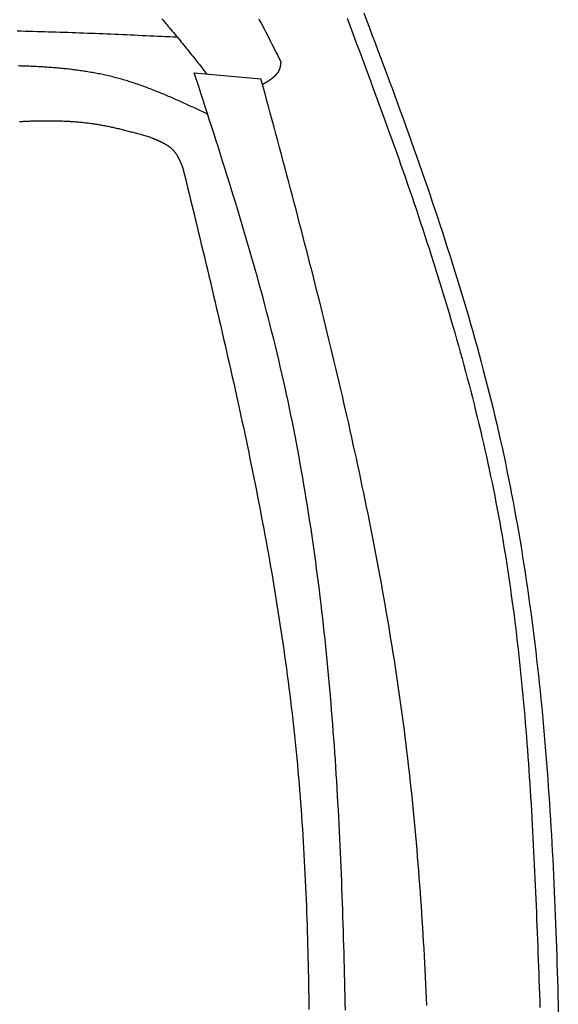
# Model space of a CAD drawing. Extents: x 715 to 7297, y -33 to 6010.
# Tile 65 of 90: x 5517 to 5806, y 1828 to 2356. Entities that reach past the tile are written whole.
import ezdxf

# ---------------------------------------------------------------- set-up
doc = ezdxf.new("R2010")
doc.units = 0
doc.layers.add('CAR', color=10, linetype='CONTINUOUS')

msp = doc.modelspace()

# ---------------------------------------------------------------- linework, layer by layer
at = {"layer": 'CAR'}
msp.add_line((5610.7129, 2326.9962), (5646.432, 2323.8046), dxfattribs=at)
for points in [[(5701.51, 2359.2, 0), (5703.04, 2355.16, 0), (5704.56, 2351.12, 0), (5706.09, 2347.08, 0), (5707.61, 2343.04, 0), (5709.12, 2339, 0), (5710.64, 2334.95, 0), (5712.14, 2330.91, 0), (5713.65, 2326.86, 0), (5715.15, 2322.82, 0), (5716.64, 2318.77, 0), (5718.13, 2314.72, 0), (5719.61, 2310.68, 0), (5721.08, 2306.63, 0), (5722.55, 2302.57, 0), (5724.02, 2298.52, 0), (5725.47, 2294.47, 0), (5726.92, 2290.41, 0), (5728.36, 2286.35, 0), (5729.79, 2282.3, 0), (5731.22, 2278.23, 0), (5732.64, 2274.17, 0), (5734.04, 2270.11, 0), (5735.44, 2266.04, 0), (5736.83, 2261.98, 0), (5738.21, 2257.91, 0), (5739.58, 2253.83, 0), (5740.94, 2249.76, 0), (5742.29, 2245.68, 0), (5743.63, 2241.61, 0), (5744.96, 2237.53, 0), (5746.27, 2233.44, 0), (5747.58, 2229.36, 0), (5748.87, 2225.27, 0), (5750.15, 2221.18, 0), (5751.42, 2217.09, 0), (5752.68, 2213, 0), (5753.92, 2208.9, 0), (5755.15, 2204.8, 0), (5756.36, 2200.69, 0), (5757.57, 2196.59, 0), (5758.75, 2192.48, 0), (5759.93, 2188.37, 0), (5761.08, 2184.25, 0), (5762.23, 2180.14, 0), (5763.35, 2176.02, 0), (5764.47, 2171.89, 0), (5765.56, 2167.77, 0), (5766.64, 2163.63, 0), (5767.7, 2159.5, 0), (5768.75, 2155.36, 0), (5769.78, 2151.22, 0), (5770.79, 2147.08, 0), (5771.79, 2142.93, 0), (5772.76, 2138.78, 0), (5773.72, 2134.62, 0), (5774.66, 2130.47, 0), (5775.58, 2126.3, 0), (5776.48, 2122.14, 0), (5777.37, 2117.97, 0), (5778.23, 2113.79, 0), (5779.08, 2109.62, 0), (5779.91, 2105.43, 0), (5780.72, 2101.25, 0), (5781.52, 2097.06, 0), (5782.3, 2092.87, 0), (5783.06, 2088.68, 0), (5783.81, 2084.48, 0), (5784.54, 2080.28, 0), (5785.25, 2076.07, 0), (5785.95, 2071.86, 0), (5786.63, 2067.65, 0), (5787.29, 2063.44, 0), (5787.94, 2059.22, 0), (5788.58, 2055, 0), (5789.2, 2050.78, 0), (5789.8, 2046.55, 0), (5790.39, 2042.32, 0), (5790.97, 2038.09, 0), (5791.53, 2033.85, 0), (5792.08, 2029.61, 0), (5792.61, 2025.37, 0), (5793.13, 2021.13, 0), (5793.64, 2016.88, 0), (5794.13, 2012.63, 0), (5794.61, 2008.38, 0), (5795.08, 2004.13, 0), (5795.54, 1999.87, 0), (5795.98, 1995.61, 0), (5796.41, 1991.35, 0), (5796.83, 1987.08, 0), (5797.23, 1982.82, 0), (5797.63, 1978.55, 0), (5798.01, 1974.28, 0), (5798.38, 1970, 0), (5798.75, 1965.73, 0), (5799.1, 1961.45, 0), (5799.43, 1957.17, 0), (5799.76, 1952.89, 0), (5800.08, 1948.6, 0), (5800.39, 1944.31, 0), (5800.69, 1940.03, 0), (5800.98, 1935.73, 0), (5801.26, 1931.44, 0), (5801.53, 1927.15, 0), (5801.79, 1922.85, 0), (5802.04, 1918.55, 0), (5802.28, 1914.25, 0), (5802.52, 1909.95, 0), (5802.75, 1905.65, 0), (5802.97, 1901.34, 0), (5803.18, 1897.04, 0), (5803.38, 1892.73, 0), (5803.57, 1888.42, 0), (5803.76, 1884.11, 0), (5803.94, 1879.8, 0), (5804.12, 1875.48, 0), (5804.28, 1871.17, 0), (5804.45, 1866.85, 0), (5804.6, 1862.53, 0), (5804.75, 1858.21, 0), (5804.89, 1853.89, 0), (5805.03, 1849.57, 0), (5805.16, 1845.25, 0), (5805.29, 1840.92, 0), (5805.41, 1836.6, 0), (5805.52, 1832.27, 0), (5805.63, 1827.95, 0), (5805.74, 1823.62, 0)], [(5593.25, 2355.96, 0), (5593.96, 2355.16, 0), (5594.68, 2354.34, 0), (5595.38, 2353.53, 0), (5596.09, 2352.71, 0), (5596.8, 2351.89, 0), (5597.5, 2351.06, 0), (5598.2, 2350.24, 0), (5598.9, 2349.41, 0), (5599.6, 2348.58, 0), (5600.3, 2347.74, 0), (5600.99, 2346.91, 0), (5601.68, 2346.07, 0), (5602.38, 2345.23, 0), (5603.07, 2344.39, 0), (5603.76, 2343.54, 0), (5604.45, 2342.7, 0), (5605.13, 2341.85, 0), (5605.82, 2341, 0), (5606.51, 2340.15, 0), (5607.19, 2339.3, 0), (5607.87, 2338.44, 0), (5608.56, 2337.59, 0), (5609.24, 2336.73, 0), (5609.92, 2335.88, 0), (5610.6, 2335.02, 0), (5611.28, 2334.16, 0), (5611.96, 2333.3, 0), (5612.64, 2332.44, 0), (5613.32, 2331.58, 0), (5614, 2330.71, 0), (5614.67, 2329.85, 0), (5615.35, 2328.99, 0), (5616.03, 2328.13, 0), (5616.71, 2327.26, 0), (5617.38, 2326.4, 0)], [(5645.28, 2355.97, 0), (5645.91, 2354.77, 0), (5646.55, 2353.57, 0), (5647.17, 2352.36, 0), (5647.8, 2351.16, 0), (5648.43, 2349.95, 0), (5649.05, 2348.74, 0), (5649.67, 2347.53, 0), (5650.3, 2346.32, 0), (5650.92, 2345.11, 0), (5651.53, 2343.89, 0), (5652.15, 2342.67, 0), (5652.77, 2341.46, 0), (5653.38, 2340.24, 0), (5654, 2339.02, 0), (5654.61, 2337.8, 0), (5655.23, 2336.58, 0), (5655.84, 2335.36, 0), (5656.46, 2334.14, 0), (5657.07, 2332.92, 0)], [(5692.53, 2356.29, 0), (5693.82, 2352.88, 0), (5695.11, 2349.46, 0), (5696.4, 2346.05, 0), (5697.69, 2342.63, 0), (5698.97, 2339.21, 0), (5700.26, 2335.8, 0), (5701.53, 2332.38, 0), (5702.81, 2328.96, 0), (5704.08, 2325.54, 0), (5705.35, 2322.12, 0), (5706.61, 2318.7, 0), (5707.87, 2315.28, 0), (5709.13, 2311.86, 0), (5710.38, 2308.43, 0), (5711.62, 2305.01, 0), (5712.87, 2301.58, 0), (5714.1, 2298.16, 0), (5715.34, 2294.73, 0), (5716.56, 2291.3, 0), (5717.79, 2287.87, 0), (5719, 2284.44, 0), (5720.22, 2281.01, 0), (5721.42, 2277.58, 0), (5722.62, 2274.15, 0), (5723.82, 2270.71, 0), (5725, 2267.28, 0), (5726.18, 2263.84, 0), (5727.36, 2260.4, 0), (5728.53, 2256.96, 0), (5729.69, 2253.52, 0), (5730.84, 2250.08, 0), (5731.99, 2246.63, 0), (5733.13, 2243.19, 0), (5734.26, 2239.74, 0), (5735.39, 2236.29, 0), (5736.51, 2232.84, 0), (5737.62, 2229.39, 0), (5738.72, 2225.93, 0), (5739.81, 2222.48, 0), (5740.9, 2219.02, 0), (5741.97, 2215.56, 0), (5743.04, 2212.1, 0), (5744.1, 2208.64, 0), (5745.15, 2205.18, 0), (5746.19, 2201.71, 0), (5747.22, 2198.24, 0), (5748.24, 2194.77, 0), (5749.25, 2191.3, 0), (5750.25, 2187.83, 0), (5751.25, 2184.35, 0), (5752.23, 2180.88, 0), (5753.2, 2177.4, 0), (5754.16, 2173.92, 0), (5755.11, 2170.43, 0), (5756.05, 2166.95, 0), (5756.98, 2163.46, 0), (5757.9, 2159.97, 0), (5758.81, 2156.47, 0), (5759.7, 2152.98, 0), (5760.59, 2149.48, 0), (5761.46, 2145.98, 0), (5762.32, 2142.48, 0), (5763.17, 2138.98, 0), (5764, 2135.47, 0), (5764.83, 2131.96, 0), (5765.64, 2128.45, 0), (5766.44, 2124.93, 0), (5767.22, 2121.42, 0), (5767.99, 2117.9, 0), (5768.75, 2114.37, 0), (5769.5, 2110.85, 0), (5770.23, 2107.32, 0), (5770.95, 2103.79, 0), (5771.66, 2100.26, 0), (5772.35, 2096.72, 0), (5773.03, 2093.18, 0), (5773.69, 2089.64, 0), (5774.34, 2086.1, 0), (5774.97, 2082.55, 0), (5775.59, 2079, 0), (5776.2, 2075.44, 0), (5776.79, 2071.89, 0), (5777.37, 2068.33, 0), (5777.94, 2064.77, 0), (5778.49, 2061.21, 0), (5779.03, 2057.64, 0), (5779.56, 2054.07, 0), (5780.07, 2050.5, 0), (5780.57, 2046.92, 0), (5781.06, 2043.35, 0), (5781.54, 2039.77, 0), (5782.01, 2036.19, 0), (5782.46, 2032.61, 0), (5782.91, 2029.02, 0), (5783.34, 2025.43, 0), (5783.76, 2021.84, 0), (5784.17, 2018.25, 0), (5784.57, 2014.66, 0), (5784.96, 2011.06, 0), (5785.34, 2007.46, 0), (5785.71, 2003.87, 0), (5786.07, 2000.26, 0), (5786.42, 1996.66, 0), (5786.77, 1993.06, 0), (5787.1, 1989.45, 0), (5787.42, 1985.84, 0), (5787.74, 1982.23, 0), (5788.04, 1978.62, 0), (5788.34, 1975.01, 0), (5788.63, 1971.39, 0), (5788.91, 1967.78, 0), (5789.19, 1964.16, 0), (5789.46, 1960.54, 0), (5789.72, 1956.92, 0), (5789.97, 1953.3, 0), (5790.21, 1949.68, 0), (5790.45, 1946.06, 0), (5790.69, 1942.43, 0), (5790.91, 1938.81, 0), (5791.13, 1935.18, 0), (5791.35, 1931.55, 0), (5791.56, 1927.92, 0), (5791.76, 1924.3, 0), (5791.96, 1920.67, 0), (5792.15, 1917.04, 0), (5792.34, 1913.4, 0), (5792.52, 1909.77, 0), (5792.7, 1906.14, 0), (5792.88, 1902.51, 0), (5793.05, 1898.87, 0), (5793.21, 1895.24, 0), (5793.38, 1891.6, 0), (5793.54, 1887.97, 0), (5793.69, 1884.33, 0), (5793.85, 1880.7, 0), (5794, 1877.06, 0), (5794.14, 1873.42, 0), (5794.29, 1869.79, 0), (5794.43, 1866.15, 0), (5794.57, 1862.51, 0), (5794.71, 1858.88, 0), (5794.85, 1855.24, 0), (5794.99, 1851.6, 0), (5795.12, 1847.97, 0), (5795.26, 1844.33, 0), (5795.39, 1840.69, 0), (5795.52, 1837.06, 0), (5795.65, 1833.42, 0), (5795.79, 1829.79, 0), (5795.92, 1826.15, 0)], [(5515.88, 2349.51, 0), (5517.96, 2349.47, 0), (5520.05, 2349.42, 0), (5522.13, 2349.37, 0), (5524.22, 2349.32, 0), (5526.31, 2349.26, 0), (5528.39, 2349.2, 0), (5530.48, 2349.15, 0), (5532.57, 2349.08, 0), (5534.66, 2349.02, 0), (5536.74, 2348.95, 0), (5538.83, 2348.89, 0), (5540.92, 2348.82, 0), (5543.01, 2348.74, 0), (5545.1, 2348.67, 0), (5547.19, 2348.6, 0), (5549.28, 2348.52, 0), (5551.36, 2348.44, 0), (5553.45, 2348.36, 0), (5555.54, 2348.28, 0), (5557.63, 2348.2, 0), (5559.72, 2348.11, 0), (5561.81, 2348.03, 0), (5563.9, 2347.94, 0), (5565.99, 2347.85, 0), (5568.08, 2347.76, 0), (5570.17, 2347.67, 0), (5572.26, 2347.58, 0), (5574.36, 2347.49, 0), (5576.45, 2347.4, 0), (5578.54, 2347.3, 0), (5580.63, 2347.21, 0), (5582.72, 2347.11, 0), (5584.81, 2347.02, 0), (5586.9, 2346.92, 0), (5588.99, 2346.83, 0), (5591.08, 2346.73, 0), (5593.18, 2346.63, 0), (5595.27, 2346.54, 0), (5597.36, 2346.44, 0), (5599.45, 2346.34, 0), (5601.54, 2346.24, 0)], [(5657.07, 2332.92, 0), (5657.06, 2332.81, 0), (5657.05, 2332.71, 0), (5657.03, 2332.6, 0), (5657.02, 2332.5, 0), (5657.01, 2332.4, 0), (5657, 2332.29, 0), (5656.99, 2332.19, 0), (5656.97, 2332.08, 0), (5656.96, 2331.98, 0), (5656.95, 2331.88, 0), (5656.94, 2331.77, 0), (5656.92, 2331.67, 0), (5656.91, 2331.57, 0), (5656.89, 2331.47, 0), (5656.88, 2331.36, 0), (5656.87, 2331.26, 0), (5656.85, 2331.16, 0), (5656.83, 2331.06, 0), (5656.82, 2330.95, 0), (5656.8, 2330.85, 0), (5656.78, 2330.75, 0), (5656.77, 2330.65, 0), (5656.75, 2330.55, 0), (5656.73, 2330.45, 0), (5656.71, 2330.35, 0), (5656.69, 2330.25, 0), (5656.66, 2330.15, 0), (5656.64, 2330.06, 0), (5656.62, 2329.96, 0), (5656.6, 2329.86, 0), (5656.57, 2329.76, 0), (5656.54, 2329.67, 0), (5656.52, 2329.57, 0), (5656.49, 2329.48, 0), (5656.46, 2329.38, 0), (5656.43, 2329.29, 0), (5656.4, 2329.19, 0), (5656.37, 2329.1, 0), (5656.34, 2329.01, 0), (5656.3, 2328.92, 0), (5656.27, 2328.82, 0), (5656.23, 2328.73, 0), (5656.2, 2328.64, 0), (5656.16, 2328.55, 0), (5656.12, 2328.46, 0), (5656.08, 2328.38, 0), (5656.04, 2328.29, 0), (5656, 2328.2, 0), (5655.95, 2328.11, 0), (5655.91, 2328.03, 0), (5655.87, 2327.94, 0), (5655.82, 2327.86, 0), (5655.77, 2327.77, 0), (5655.73, 2327.69, 0), (5655.68, 2327.6, 0), (5655.63, 2327.52, 0), (5655.58, 2327.44, 0), (5655.53, 2327.35, 0), (5655.47, 2327.27, 0), (5655.42, 2327.19, 0), (5655.37, 2327.11, 0), (5655.31, 2327.03, 0), (5655.26, 2326.95, 0), (5655.2, 2326.87, 0), (5655.14, 2326.79, 0), (5655.08, 2326.71, 0), (5655.02, 2326.63, 0), (5654.96, 2326.56, 0), (5654.9, 2326.48, 0), (5654.84, 2326.4, 0), (5654.78, 2326.32, 0), (5654.72, 2326.25, 0), (5654.65, 2326.17, 0), (5654.59, 2326.1, 0), (5654.52, 2326.02, 0), (5654.46, 2325.95, 0), (5654.39, 2325.87, 0), (5654.32, 2325.8, 0), (5654.26, 2325.73, 0), (5654.19, 2325.66, 0), (5654.12, 2325.58, 0), (5654.05, 2325.51, 0), (5653.98, 2325.44, 0), (5653.9, 2325.37, 0), (5653.83, 2325.3, 0), (5653.76, 2325.23, 0), (5653.69, 2325.16, 0), (5653.61, 2325.09, 0), (5653.54, 2325.02, 0), (5653.46, 2324.95, 0), (5653.39, 2324.88, 0), (5653.31, 2324.81, 0), (5653.23, 2324.74, 0), (5653.15, 2324.67, 0), (5653.08, 2324.61, 0), (5653, 2324.54, 0), (5652.92, 2324.47, 0), (5652.84, 2324.41, 0), (5652.76, 2324.34, 0), (5652.68, 2324.27, 0), (5652.59, 2324.21, 0), (5652.51, 2324.14, 0), (5652.43, 2324.08, 0), (5652.35, 2324.01, 0), (5652.26, 2323.95, 0), (5652.18, 2323.88, 0), (5652.09, 2323.82, 0), (5652.01, 2323.76, 0), (5651.92, 2323.69, 0), (5651.84, 2323.63, 0), (5651.75, 2323.56, 0), (5651.66, 2323.5, 0), (5651.58, 2323.44, 0), (5651.49, 2323.38, 0), (5651.4, 2323.31, 0), (5651.31, 2323.25, 0), (5651.22, 2323.19, 0), (5651.14, 2323.13, 0), (5651.05, 2323.07, 0), (5650.96, 2323.01, 0), (5650.87, 2322.94, 0), (5650.78, 2322.88, 0), (5650.68, 2322.82, 0), (5650.59, 2322.76, 0), (5650.5, 2322.7, 0), (5650.41, 2322.64, 0), (5650.32, 2322.58, 0), (5650.23, 2322.52, 0), (5650.13, 2322.46, 0), (5650.04, 2322.4, 0), (5649.95, 2322.34, 0), (5649.85, 2322.28, 0), (5649.76, 2322.22, 0), (5649.67, 2322.17, 0), (5649.57, 2322.11, 0), (5649.48, 2322.05, 0), (5649.38, 2321.99, 0), (5649.29, 2321.93, 0), (5649.19, 2321.87, 0), (5649.1, 2321.81, 0), (5649, 2321.76, 0), (5648.91, 2321.7, 0), (5648.81, 2321.64, 0), (5648.72, 2321.58, 0), (5648.62, 2321.52, 0), (5648.53, 2321.46, 0), (5648.43, 2321.41, 0), (5648.33, 2321.35, 0), (5648.24, 2321.29, 0), (5648.14, 2321.23, 0), (5648.04, 2321.18, 0), (5647.95, 2321.12, 0), (5647.85, 2321.06, 0), (5647.75, 2321, 0), (5647.66, 2320.95, 0), (5647.56, 2320.89, 0), (5647.46, 2320.83, 0), (5647.37, 2320.77, 0), (5647.27, 2320.72, 0)], [(5617.85, 2304.91, 0), (5617.1, 2305.26, 0), (5616.36, 2305.61, 0), (5615.61, 2305.95, 0), (5614.87, 2306.3, 0), (5614.12, 2306.65, 0), (5613.38, 2307, 0), (5612.63, 2307.34, 0), (5611.89, 2307.69, 0), (5611.14, 2308.04, 0), (5610.4, 2308.38, 0), (5609.65, 2308.72, 0), (5608.91, 2309.07, 0), (5608.16, 2309.41, 0), (5607.41, 2309.75, 0), (5606.67, 2310.09, 0), (5605.92, 2310.43, 0), (5605.17, 2310.77, 0), (5604.43, 2311.11, 0), (5603.68, 2311.45, 0), (5602.93, 2311.78, 0), (5602.18, 2312.12, 0), (5601.44, 2312.45, 0), (5600.69, 2312.78, 0), (5599.94, 2313.11, 0), (5599.19, 2313.44, 0), (5598.44, 2313.76, 0), (5597.69, 2314.09, 0), (5596.94, 2314.41, 0), (5596.19, 2314.73, 0), (5595.43, 2315.05, 0), (5594.68, 2315.36, 0), (5593.93, 2315.68, 0), (5593.18, 2315.99, 0), (5592.42, 2316.3, 0), (5591.67, 2316.61, 0), (5590.91, 2316.91, 0), (5590.16, 2317.22, 0), (5589.4, 2317.52, 0), (5588.64, 2317.81, 0), (5587.89, 2318.11, 0), (5587.13, 2318.4, 0), (5586.37, 2318.69, 0), (5585.61, 2318.98, 0), (5584.85, 2319.26, 0), (5584.09, 2319.54, 0), (5583.33, 2319.82, 0), (5582.57, 2320.09, 0), (5581.8, 2320.36, 0), (5581.04, 2320.63, 0), (5580.27, 2320.89, 0), (5579.51, 2321.16, 0), (5578.74, 2321.41, 0), (5577.97, 2321.67, 0), (5577.21, 2321.92, 0), (5576.44, 2322.16, 0), (5575.67, 2322.41, 0), (5574.9, 2322.65, 0), (5574.13, 2322.88, 0), (5573.35, 2323.11, 0), (5572.58, 2323.34, 0), (5571.8, 2323.56, 0), (5571.03, 2323.78, 0), (5570.25, 2323.99, 0), (5569.48, 2324.2, 0), (5568.7, 2324.41, 0), (5567.92, 2324.61, 0), (5567.14, 2324.81, 0), (5566.35, 2325, 0), (5565.57, 2325.19, 0), (5564.79, 2325.38, 0), (5564, 2325.56, 0), (5563.22, 2325.73, 0), (5562.43, 2325.91, 0), (5561.64, 2326.08, 0), (5560.86, 2326.24, 0), (5560.07, 2326.4, 0), (5559.28, 2326.56, 0), (5558.48, 2326.71, 0), (5557.69, 2326.86, 0), (5556.9, 2327.01, 0), (5556.11, 2327.15, 0), (5555.31, 2327.29, 0), (5554.52, 2327.43, 0), (5553.72, 2327.56, 0), (5552.92, 2327.69, 0), (5552.13, 2327.82, 0), (5551.33, 2327.94, 0), (5550.53, 2328.06, 0), (5549.73, 2328.17, 0), (5548.93, 2328.29, 0), (5548.12, 2328.4, 0), (5547.32, 2328.5, 0), (5546.52, 2328.61, 0), (5545.72, 2328.71, 0), (5544.91, 2328.8, 0), (5544.11, 2328.9, 0), (5543.3, 2328.99, 0), (5542.49, 2329.08, 0), (5541.69, 2329.16, 0), (5540.88, 2329.25, 0), (5540.07, 2329.33, 0), (5539.26, 2329.41, 0), (5538.45, 2329.48, 0), (5537.64, 2329.55, 0), (5536.83, 2329.63, 0), (5536.02, 2329.69, 0), (5535.2, 2329.76, 0), (5534.39, 2329.82, 0), (5533.58, 2329.88, 0), (5532.77, 2329.94, 0), (5531.95, 2330, 0), (5531.14, 2330.05, 0), (5530.32, 2330.1, 0), (5529.5, 2330.15, 0), (5528.69, 2330.2, 0), (5527.87, 2330.25, 0), (5527.05, 2330.29, 0), (5526.24, 2330.33, 0), (5525.42, 2330.37, 0), (5524.6, 2330.41, 0), (5523.78, 2330.45, 0), (5522.96, 2330.48, 0), (5522.14, 2330.52, 0), (5521.32, 2330.55, 0), (5520.5, 2330.58, 0), (5519.68, 2330.61, 0), (5518.86, 2330.63, 0), (5518.04, 2330.66, 0), (5517.21, 2330.68, 0), (5516.39, 2330.7, 0)], [(5691.67, 1824.68, 0), (5691.59, 1828.53, 0), (5691.51, 1832.38, 0), (5691.43, 1836.22, 0), (5691.34, 1840.07, 0), (5691.25, 1843.91, 0), (5691.15, 1847.76, 0), (5691.06, 1851.6, 0), (5690.96, 1855.44, 0), (5690.85, 1859.29, 0), (5690.74, 1863.13, 0), (5690.63, 1866.97, 0), (5690.51, 1870.81, 0), (5690.38, 1874.65, 0), (5690.26, 1878.48, 0), (5690.12, 1882.32, 0), (5689.99, 1886.16, 0), (5689.84, 1889.99, 0), (5689.7, 1893.82, 0), (5689.54, 1897.66, 0), (5689.39, 1901.49, 0), (5689.22, 1905.32, 0), (5689.05, 1909.15, 0), (5688.88, 1912.98, 0), (5688.7, 1916.81, 0), (5688.51, 1920.63, 0), (5688.32, 1924.46, 0), (5688.12, 1928.28, 0), (5687.91, 1932.11, 0), (5687.7, 1935.93, 0), (5687.48, 1939.75, 0), (5687.26, 1943.57, 0), (5687.02, 1947.39, 0), (5686.78, 1951.2, 0), (5686.54, 1955.02, 0), (5686.28, 1958.83, 0), (5686.02, 1962.65, 0), (5685.75, 1966.46, 0), (5685.48, 1970.27, 0), (5685.2, 1974.08, 0), (5684.9, 1977.88, 0), (5684.6, 1981.69, 0), (5684.3, 1985.49, 0), (5683.98, 1989.3, 0), (5683.66, 1993.1, 0), (5683.32, 1996.9, 0), (5682.98, 2000.7, 0), (5682.63, 2004.49, 0), (5682.28, 2008.29, 0), (5681.91, 2012.08, 0), (5681.53, 2015.87, 0), (5681.15, 2019.66, 0), (5680.75, 2023.45, 0), (5680.35, 2027.23, 0), (5679.93, 2031.02, 0), (5679.51, 2034.8, 0), (5679.08, 2038.58, 0), (5678.63, 2042.36, 0), (5678.18, 2046.14, 0), (5677.72, 2049.91, 0), (5677.24, 2053.68, 0), (5676.76, 2057.46, 0), (5676.27, 2061.22, 0), (5675.76, 2064.99, 0), (5675.24, 2068.76, 0), (5674.72, 2072.52, 0), (5674.18, 2076.28, 0), (5673.63, 2080.04, 0), (5673.07, 2083.8, 0), (5672.5, 2087.55, 0), (5671.92, 2091.3, 0), (5671.32, 2095.05, 0), (5670.72, 2098.8, 0), (5670.1, 2102.55, 0), (5669.47, 2106.29, 0), (5668.82, 2110.03, 0), (5668.17, 2113.77, 0), (5667.5, 2117.51, 0), (5666.82, 2121.24, 0), (5666.13, 2124.98, 0), (5665.43, 2128.71, 0), (5664.71, 2132.43, 0), (5663.98, 2136.16, 0), (5663.24, 2139.88, 0), (5662.48, 2143.6, 0), (5661.71, 2147.32, 0), (5660.93, 2151.03, 0), (5660.13, 2154.75, 0), (5659.32, 2158.46, 0), (5658.49, 2162.16, 0), (5657.66, 2165.87, 0), (5656.8, 2169.57, 0), (5655.94, 2173.27, 0), (5655.05, 2176.97, 0), (5654.16, 2180.66, 0), (5653.25, 2184.35, 0), (5652.33, 2188.04, 0), (5651.39, 2191.73, 0), (5650.44, 2195.41, 0), (5649.48, 2199.09, 0), (5648.51, 2202.77, 0), (5647.53, 2206.45, 0), (5646.53, 2210.13, 0), (5645.52, 2213.8, 0), (5644.51, 2217.47, 0), (5643.48, 2221.14, 0), (5642.44, 2224.81, 0), (5641.39, 2228.47, 0), (5640.34, 2232.14, 0), (5639.27, 2235.8, 0), (5638.19, 2239.46, 0), (5637.11, 2243.12, 0), (5636.02, 2246.78, 0), (5634.92, 2250.43, 0), (5633.82, 2254.09, 0), (5632.7, 2257.74, 0), (5631.59, 2261.39, 0), (5630.46, 2265.04, 0), (5629.33, 2268.69, 0), (5628.19, 2272.34, 0), (5627.05, 2275.99, 0), (5625.9, 2279.64, 0), (5624.75, 2283.28, 0), (5623.6, 2286.93, 0), (5622.44, 2290.57, 0), (5621.27, 2294.22, 0), (5620.11, 2297.86, 0), (5618.94, 2301.5, 0), (5617.77, 2305.15, 0), (5616.6, 2308.79, 0), (5615.42, 2312.43, 0), (5614.25, 2316.07, 0), (5613.07, 2319.71, 0), (5611.89, 2323.35, 0), (5610.71, 2327, 0)], [(5735.36, 1827.3, 0), (5735.18, 1831.1, 0), (5735, 1834.9, 0), (5734.81, 1838.7, 0), (5734.62, 1842.5, 0), (5734.42, 1846.3, 0), (5734.21, 1850.1, 0), (5734, 1853.89, 0), (5733.79, 1857.69, 0), (5733.57, 1861.48, 0), (5733.34, 1865.28, 0), (5733.11, 1869.07, 0), (5732.87, 1872.86, 0), (5732.62, 1876.66, 0), (5732.36, 1880.45, 0), (5732.1, 1884.24, 0), (5731.83, 1888.02, 0), (5731.56, 1891.81, 0), (5731.27, 1895.6, 0), (5730.98, 1899.38, 0), (5730.68, 1903.17, 0), (5730.38, 1906.95, 0), (5730.06, 1910.73, 0), (5729.74, 1914.51, 0), (5729.4, 1918.29, 0), (5729.06, 1922.07, 0), (5728.71, 1925.85, 0), (5728.35, 1929.62, 0), (5727.98, 1933.4, 0), (5727.6, 1937.17, 0), (5727.21, 1940.94, 0), (5726.81, 1944.71, 0), (5726.41, 1948.48, 0), (5725.99, 1952.25, 0), (5725.56, 1956.01, 0), (5725.12, 1959.78, 0), (5724.67, 1963.54, 0), (5724.2, 1967.3, 0), (5723.73, 1971.06, 0), (5723.25, 1974.82, 0), (5722.76, 1978.58, 0), (5722.26, 1982.34, 0), (5721.75, 1986.09, 0), (5721.22, 1989.85, 0), (5720.69, 1993.6, 0), (5720.15, 1997.35, 0), (5719.6, 2001.1, 0), (5719.04, 2004.85, 0), (5718.47, 2008.59, 0), (5717.89, 2012.34, 0), (5717.31, 2016.08, 0), (5716.71, 2019.83, 0), (5716.1, 2023.57, 0), (5715.49, 2027.31, 0), (5714.87, 2031.05, 0), (5714.23, 2034.79, 0), (5713.59, 2038.52, 0), (5712.95, 2042.26, 0), (5712.29, 2045.99, 0), (5711.62, 2049.73, 0), (5710.95, 2053.46, 0), (5710.27, 2057.19, 0), (5709.58, 2060.92, 0), (5708.88, 2064.65, 0), (5708.17, 2068.38, 0), (5707.46, 2072.1, 0), (5706.74, 2075.83, 0), (5706.01, 2079.56, 0), (5705.28, 2083.28, 0), (5704.54, 2087, 0), (5703.79, 2090.72, 0), (5703.03, 2094.45, 0), (5702.27, 2098.17, 0), (5701.5, 2101.88, 0), (5700.72, 2105.6, 0), (5699.93, 2109.32, 0), (5699.14, 2113.04, 0), (5698.35, 2116.75, 0), (5697.54, 2120.47, 0), (5696.73, 2124.18, 0), (5695.92, 2127.89, 0), (5695.1, 2131.6, 0), (5694.27, 2135.31, 0), (5693.43, 2139.02, 0), (5692.59, 2142.73, 0), (5691.75, 2146.44, 0), (5690.9, 2150.15, 0), (5690.04, 2153.86, 0), (5689.18, 2157.56, 0), (5688.31, 2161.27, 0), (5687.44, 2164.98, 0), (5686.56, 2168.68, 0), (5685.68, 2172.38, 0), (5684.79, 2176.09, 0), (5683.9, 2179.79, 0), (5683.01, 2183.49, 0), (5682.1, 2187.19, 0), (5681.2, 2190.89, 0), (5680.29, 2194.59, 0), (5679.37, 2198.29, 0), (5678.46, 2201.99, 0), (5677.53, 2205.69, 0), (5676.61, 2209.38, 0), (5675.67, 2213.08, 0), (5674.74, 2216.78, 0), (5673.8, 2220.47, 0), (5672.86, 2224.17, 0), (5671.92, 2227.86, 0), (5670.97, 2231.56, 0), (5670.01, 2235.25, 0), (5669.06, 2238.95, 0), (5668.1, 2242.64, 0), (5667.14, 2246.33, 0), (5666.18, 2250.02, 0), (5665.21, 2253.71, 0), (5664.24, 2257.41, 0), (5663.27, 2261.1, 0), (5662.29, 2264.79, 0), (5661.31, 2268.48, 0), (5660.33, 2272.17, 0), (5659.35, 2275.86, 0), (5658.37, 2279.55, 0), (5657.38, 2283.24, 0), (5656.4, 2286.93, 0), (5655.41, 2290.62, 0), (5654.41, 2294.3, 0), (5653.42, 2297.99, 0), (5652.43, 2301.68, 0), (5651.43, 2305.37, 0), (5650.43, 2309.06, 0), (5649.43, 2312.74, 0), (5648.43, 2316.43, 0), (5647.43, 2320.12, 0), (5646.43, 2323.8, 0)], [(5588.15, 2292.09, 0), (5587.51, 2292.27, 0), (5586.88, 2292.46, 0), (5586.25, 2292.64, 0), (5585.61, 2292.82, 0), (5584.98, 2293, 0), (5584.35, 2293.19, 0), (5583.71, 2293.37, 0), (5583.08, 2293.55, 0), (5582.45, 2293.73, 0), (5581.81, 2293.91, 0), (5581.18, 2294.09, 0), (5580.54, 2294.27, 0), (5579.91, 2294.44, 0), (5579.28, 2294.62, 0), (5578.64, 2294.79, 0), (5578.01, 2294.97, 0), (5577.37, 2295.14, 0), (5576.74, 2295.31, 0), (5576.1, 2295.48, 0), (5575.47, 2295.65, 0), (5574.83, 2295.82, 0), (5574.2, 2295.98, 0), (5573.56, 2296.15, 0), (5572.93, 2296.31, 0), (5572.29, 2296.47, 0), (5571.66, 2296.62, 0), (5571.02, 2296.78, 0), (5570.38, 2296.93, 0), (5569.75, 2297.08, 0), (5569.11, 2297.23, 0), (5568.47, 2297.38, 0), (5567.83, 2297.53, 0), (5567.2, 2297.67, 0), (5566.56, 2297.81, 0), (5565.92, 2297.94, 0), (5565.28, 2298.08, 0), (5564.64, 2298.21, 0), (5564, 2298.34, 0), (5563.36, 2298.46, 0), (5562.72, 2298.58, 0), (5562.08, 2298.7, 0), (5561.44, 2298.82, 0), (5560.8, 2298.93, 0), (5560.15, 2299.04, 0), (5559.51, 2299.15, 0), (5558.87, 2299.25, 0), (5558.22, 2299.35, 0), (5557.58, 2299.45, 0), (5556.94, 2299.54, 0), (5556.29, 2299.64, 0), (5555.65, 2299.72, 0), (5555, 2299.81, 0), (5554.36, 2299.89, 0), (5553.71, 2299.97, 0), (5553.07, 2300.05, 0), (5552.42, 2300.13, 0), (5551.77, 2300.2, 0), (5551.13, 2300.27, 0), (5550.48, 2300.33, 0), (5549.83, 2300.4, 0), (5549.18, 2300.46, 0), (5548.54, 2300.52, 0), (5547.89, 2300.57, 0), (5547.24, 2300.63, 0), (5546.59, 2300.68, 0), (5545.94, 2300.73, 0), (5545.29, 2300.77, 0), (5544.64, 2300.82, 0), (5543.99, 2300.86, 0), (5543.34, 2300.89, 0), (5542.69, 2300.93, 0), (5542.04, 2300.97, 0), (5541.39, 2301, 0), (5540.73, 2301.03, 0), (5540.08, 2301.05, 0), (5539.43, 2301.08, 0), (5538.78, 2301.1, 0), (5538.12, 2301.12, 0), (5537.47, 2301.14, 0), (5536.82, 2301.16, 0), (5536.16, 2301.17, 0), (5535.51, 2301.18, 0), (5534.86, 2301.19, 0), (5534.2, 2301.2, 0), (5533.55, 2301.2, 0), (5532.89, 2301.21, 0), (5532.24, 2301.21, 0), (5531.58, 2301.21, 0), (5530.93, 2301.21, 0), (5530.27, 2301.2, 0), (5529.62, 2301.2, 0), (5528.96, 2301.19, 0), (5528.3, 2301.18, 0), (5527.65, 2301.17, 0), (5526.99, 2301.16, 0), (5526.33, 2301.14, 0), (5525.68, 2301.13, 0), (5525.02, 2301.11, 0), (5524.36, 2301.09, 0), (5523.7, 2301.07, 0), (5523.04, 2301.05, 0), (5522.39, 2301.02, 0), (5521.73, 2301, 0), (5521.07, 2300.97, 0), (5520.41, 2300.94, 0), (5519.75, 2300.91, 0), (5519.09, 2300.88, 0), (5518.43, 2300.85, 0), (5517.77, 2300.81, 0), (5517.11, 2300.78, 0)], [(5588.15, 2292.09, 0), (5588.29, 2292.03, 0), (5588.44, 2291.97, 0), (5588.59, 2291.91, 0), (5588.73, 2291.85, 0), (5588.88, 2291.79, 0), (5589.03, 2291.73, 0), (5589.18, 2291.67, 0), (5589.32, 2291.61, 0), (5589.47, 2291.54, 0), (5589.62, 2291.48, 0), (5589.76, 2291.42, 0), (5589.91, 2291.36, 0), (5590.06, 2291.3, 0), (5590.2, 2291.24, 0), (5590.35, 2291.18, 0), (5590.5, 2291.11, 0), (5590.64, 2291.05, 0), (5590.79, 2290.99, 0), (5590.93, 2290.93, 0), (5591.08, 2290.86, 0), (5591.22, 2290.8, 0), (5591.37, 2290.74, 0), (5591.51, 2290.67, 0), (5591.65, 2290.61, 0), (5591.8, 2290.55, 0), (5591.94, 2290.48, 0), (5592.08, 2290.42, 0), (5592.23, 2290.35, 0), (5592.37, 2290.29, 0), (5592.51, 2290.22, 0), (5592.65, 2290.15, 0), (5592.79, 2290.09, 0), (5592.93, 2290.02, 0), (5593.07, 2289.95, 0), (5593.21, 2289.88, 0), (5593.35, 2289.82, 0), (5593.49, 2289.75, 0), (5593.63, 2289.68, 0), (5593.77, 2289.61, 0), (5593.9, 2289.54, 0), (5594.04, 2289.47, 0), (5594.18, 2289.39, 0), (5594.31, 2289.32, 0), (5594.45, 2289.25, 0), (5594.58, 2289.18, 0), (5594.72, 2289.1, 0), (5594.85, 2289.03, 0), (5594.98, 2288.96, 0), (5595.11, 2288.88, 0), (5595.25, 2288.8, 0), (5595.38, 2288.73, 0), (5595.51, 2288.65, 0), (5595.64, 2288.57, 0), (5595.76, 2288.49, 0), (5595.89, 2288.41, 0), (5596.02, 2288.33, 0), (5596.15, 2288.25, 0), (5596.27, 2288.17, 0), (5596.4, 2288.09, 0), (5596.52, 2288.01, 0), (5596.64, 2287.92, 0), (5596.77, 2287.84, 0), (5596.89, 2287.75, 0), (5597.01, 2287.67, 0), (5597.13, 2287.58, 0), (5597.25, 2287.49, 0), (5597.37, 2287.41, 0), (5597.49, 2287.32, 0), (5597.6, 2287.23, 0), (5597.72, 2287.14, 0), (5597.83, 2287.04, 0), (5597.95, 2286.95, 0), (5598.06, 2286.86, 0), (5598.17, 2286.76, 0), (5598.28, 2286.67, 0), (5598.39, 2286.57, 0), (5598.5, 2286.47, 0), (5598.61, 2286.37, 0), (5598.72, 2286.27, 0), (5598.82, 2286.17, 0), (5598.93, 2286.07, 0), (5599.03, 2285.97, 0), (5599.14, 2285.87, 0), (5599.24, 2285.76, 0), (5599.34, 2285.66, 0), (5599.44, 2285.55, 0), (5599.54, 2285.44, 0), (5599.63, 2285.33, 0), (5599.73, 2285.22, 0), (5599.82, 2285.11, 0), (5599.92, 2285, 0), (5600.01, 2284.89, 0), (5600.1, 2284.77, 0), (5600.19, 2284.66, 0), (5600.28, 2284.54, 0), (5600.37, 2284.43, 0), (5600.46, 2284.31, 0), (5600.55, 2284.19, 0), (5600.63, 2284.07, 0), (5600.72, 2283.95, 0), (5600.8, 2283.83, 0), (5600.89, 2283.7, 0), (5600.97, 2283.58, 0), (5601.05, 2283.46, 0), (5601.13, 2283.33, 0), (5601.21, 2283.21, 0), (5601.29, 2283.08, 0), (5601.37, 2282.95, 0), (5601.45, 2282.83, 0), (5601.52, 2282.7, 0), (5601.6, 2282.57, 0), (5601.67, 2282.44, 0), (5601.75, 2282.31, 0), (5601.82, 2282.17, 0), (5601.89, 2282.04, 0), (5601.97, 2281.91, 0), (5602.04, 2281.78, 0), (5602.11, 2281.64, 0), (5602.18, 2281.51, 0), (5602.25, 2281.37, 0), (5602.32, 2281.23, 0), (5602.39, 2281.1, 0), (5602.45, 2280.96, 0), (5602.52, 2280.82, 0), (5602.59, 2280.69, 0), (5602.66, 2280.55, 0), (5602.72, 2280.41, 0), (5602.79, 2280.27, 0), (5602.85, 2280.13, 0), (5602.92, 2279.99, 0), (5602.98, 2279.85, 0), (5603.04, 2279.7, 0), (5603.11, 2279.56, 0), (5603.17, 2279.42, 0), (5603.23, 2279.28, 0), (5603.29, 2279.13, 0), (5603.35, 2278.99, 0), (5603.42, 2278.85, 0), (5603.48, 2278.7, 0), (5603.54, 2278.56, 0), (5603.6, 2278.41, 0), (5603.66, 2278.27, 0), (5603.72, 2278.12, 0), (5603.78, 2277.98, 0), (5603.84, 2277.83, 0), (5603.89, 2277.69, 0), (5603.95, 2277.54, 0), (5604.01, 2277.4, 0), (5604.07, 2277.25, 0), (5604.13, 2277.1, 0), (5604.19, 2276.96, 0), (5604.24, 2276.81, 0), (5604.3, 2276.66, 0), (5604.36, 2276.52, 0), (5604.42, 2276.37, 0), (5604.48, 2276.22, 0), (5604.53, 2276.08, 0), (5604.59, 2275.93, 0), (5604.65, 2275.78, 0)], [(5604.65, 2275.78, 0), (5605.47, 2272.4, 0), (5606.29, 2269.02, 0), (5607.11, 2265.64, 0), (5607.93, 2262.26, 0), (5608.75, 2258.88, 0), (5609.57, 2255.5, 0), (5610.39, 2252.12, 0), (5611.21, 2248.74, 0), (5612.02, 2245.36, 0), (5612.84, 2241.98, 0), (5613.65, 2238.6, 0), (5614.47, 2235.22, 0), (5615.28, 2231.84, 0), (5616.09, 2228.46, 0), (5616.9, 2225.08, 0), (5617.7, 2221.7, 0), (5618.51, 2218.32, 0), (5619.31, 2214.94, 0), (5620.11, 2211.55, 0), (5620.91, 2208.17, 0), (5621.71, 2204.79, 0), (5622.5, 2201.41, 0), (5623.3, 2198.02, 0), (5624.09, 2194.64, 0), (5624.87, 2191.26, 0), (5625.66, 2187.87, 0), (5626.44, 2184.49, 0), (5627.21, 2181.1, 0), (5627.99, 2177.72, 0), (5628.76, 2174.33, 0), (5629.53, 2170.95, 0), (5630.29, 2167.56, 0), (5631.05, 2164.18, 0), (5631.81, 2160.79, 0), (5632.56, 2157.4, 0), (5633.31, 2154.01, 0), (5634.05, 2150.63, 0), (5634.79, 2147.24, 0), (5635.53, 2143.85, 0), (5636.26, 2140.46, 0), (5636.99, 2137.07, 0), (5637.71, 2133.68, 0), (5638.43, 2130.29, 0), (5639.14, 2126.89, 0), (5639.85, 2123.5, 0), (5640.55, 2120.11, 0), (5641.24, 2116.71, 0), (5641.94, 2113.32, 0), (5642.62, 2109.93, 0), (5643.3, 2106.53, 0), (5643.98, 2103.13, 0), (5644.65, 2099.74, 0), (5645.31, 2096.34, 0), (5645.97, 2092.94, 0), (5646.62, 2089.54, 0), (5647.26, 2086.14, 0), (5647.9, 2082.74, 0), (5648.53, 2079.34, 0), (5649.15, 2075.94, 0), (5649.77, 2072.54, 0), (5650.38, 2069.13, 0), (5650.99, 2065.73, 0), (5651.58, 2062.33, 0), (5652.17, 2058.92, 0), (5652.75, 2055.51, 0), (5653.33, 2052.11, 0), (5653.9, 2048.7, 0), (5654.46, 2045.29, 0), (5655.01, 2041.88, 0), (5655.55, 2038.47, 0), (5656.09, 2035.06, 0), (5656.61, 2031.64, 0), (5657.13, 2028.23, 0), (5657.64, 2024.81, 0), (5658.15, 2021.4, 0), (5658.64, 2017.98, 0), (5659.13, 2014.56, 0), (5659.6, 2011.15, 0), (5660.07, 2007.73, 0), (5660.53, 2004.31, 0), (5660.98, 2000.88, 0), (5661.42, 1997.46, 0), (5661.85, 1994.04, 0), (5662.27, 1990.61, 0), (5662.68, 1987.19, 0), (5663.08, 1983.76, 0), (5663.47, 1980.33, 0), (5663.85, 1976.9, 0), (5664.22, 1973.47, 0), (5664.59, 1970.04, 0), (5664.94, 1966.61, 0), (5665.28, 1963.17, 0), (5665.61, 1959.74, 0), (5665.93, 1956.3, 0), (5666.24, 1952.87, 0), (5666.54, 1949.43, 0), (5666.83, 1945.99, 0), (5667.11, 1942.55, 0), (5667.38, 1939.11, 0), (5667.65, 1935.66, 0), (5667.9, 1932.22, 0), (5668.15, 1928.77, 0), (5668.38, 1925.33, 0), (5668.61, 1921.88, 0), (5668.83, 1918.43, 0), (5669.04, 1914.99, 0), (5669.25, 1911.54, 0), (5669.44, 1908.09, 0), (5669.63, 1904.64, 0), (5669.81, 1901.18, 0), (5669.98, 1897.73, 0), (5670.15, 1894.28, 0), (5670.3, 1890.82, 0), (5670.45, 1887.37, 0), (5670.6, 1883.91, 0), (5670.74, 1880.45, 0), (5670.87, 1877, 0), (5670.99, 1873.54, 0), (5671.11, 1870.08, 0), (5671.22, 1866.62, 0), (5671.33, 1863.16, 0), (5671.43, 1859.7, 0), (5671.52, 1856.24, 0), (5671.61, 1852.77, 0), (5671.7, 1849.31, 0), (5671.77, 1845.85, 0), (5671.85, 1842.38, 0), (5671.92, 1838.92, 0), (5671.98, 1835.45, 0), (5672.04, 1831.99, 0), (5672.09, 1828.52, 0), (5672.15, 1825.06, 0)]]:
    msp.add_polyline3d(points, dxfattribs=at)

doc.saveas('drawing.dxf')
